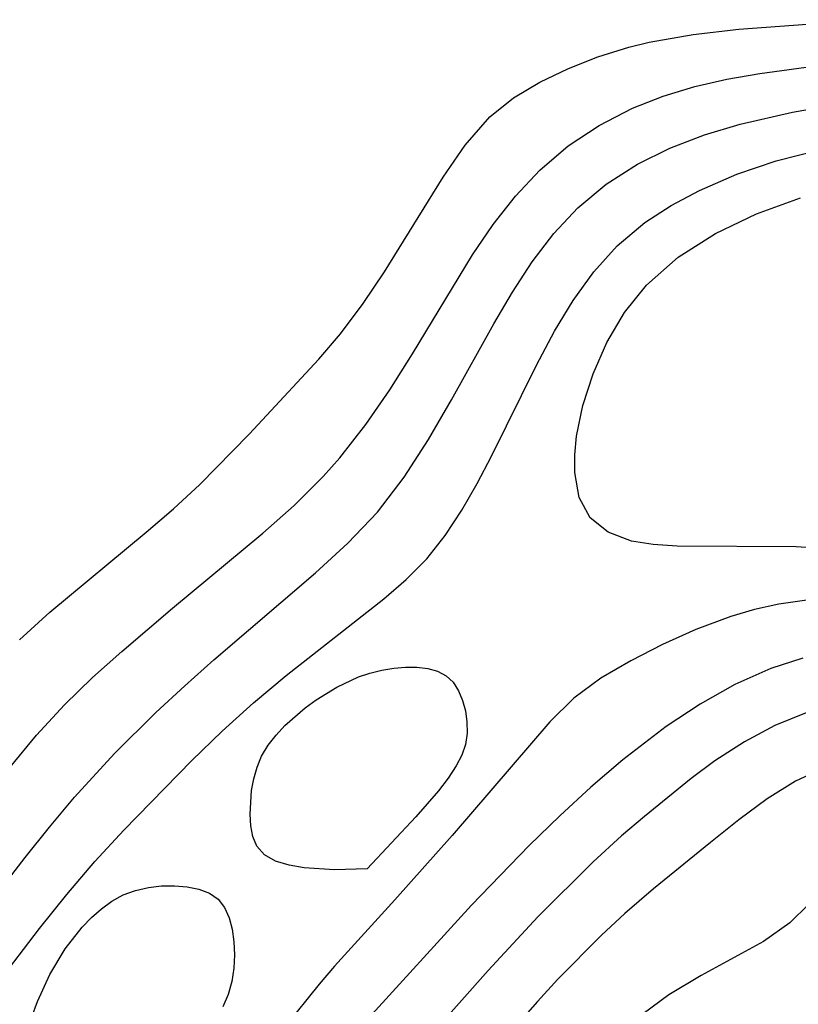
# Model space of a CAD drawing. Header units: metres. Extents: x 1073367 to 1082519, y 1569854 to 1574957.
# Tile 48 of 256: x 1074025 to 1074056, y 1572963 to 1573003. Entities that reach past the tile are written whole.
import ezdxf

# ---------------------------------------------------------------- set-up
doc = ezdxf.new("R2010")
doc.units = ezdxf.units.M
doc.layers.add('CGG_CurvaNivelLidar_v1', color=253, linetype='Continuous', lineweight=30)

msp = doc.modelspace()

# ---------------------------------------------------------------- linework, layer by layer
at = {"layer": 'CGG_CurvaNivelLidar_v1'}
for p, q in [((1074053.2788, 1573002.2763, 64), (1074058.415, 1573002.6591, 64)), ((1074051.467, 1573002.0721, 64), (1074053.2788, 1573002.2763, 64)), ((1074048.9072, 1573001.567, 64), (1074049.714, 1573001.7644, 64)), ((1074049.714, 1573001.7644, 64), (1074051.467, 1573002.0721, 64)), ((1074047.6755, 1573001.1829, 64), (1074048.9072, 1573001.567, 64)), ((1074046.5014, 1573000.7226, 64), (1074047.6755, 1573001.1829, 64)), ((1074045.3637, 1573000.1785, 64), (1074046.5014, 1573000.7226, 64)), ((1074054.1095, 1573000.52, 63.5), (1074056.9395, 1573000.8985, 63.5)), ((1074044.3148, 1572999.5449, 64), (1074045.3637, 1573000.1785, 64)), ((1074051.5244, 1572999.996, 63.5), (1074052.8017, 1573000.2883, 63.5)), ((1074052.8017, 1573000.2883, 63.5), (1074054.1095, 1573000.52, 63.5)), ((1074050.2649, 1572999.6154, 63.5), (1074051.5244, 1572999.996, 63.5)), ((1074043.3801, 1572998.7945, 64), (1074044.3148, 1572999.5449, 64)), ((1074049.0548, 1572999.1384, 63.5), (1074050.2649, 1572999.6154, 63.5)), ((1074047.7293, 1572998.4546, 63.5), (1074049.0548, 1572999.1384, 63.5)), ((1074053.3338, 1572998.5026, 63), (1074055.4132, 1572998.9784, 63)), ((1074055.4132, 1572998.9784, 63), (1074056.9293, 1572999.2492, 63)), ((1074042.3915, 1572997.6721, 64), (1074043.3801, 1572998.7945, 64)), ((1074046.4939, 1572997.6331, 63.5), (1074047.7293, 1572998.4546, 63.5)), ((1074051.9085, 1572998.0738, 63), (1074053.3338, 1572998.5026, 63)), ((1074050.5412, 1572997.5506, 63), (1074051.9085, 1572998.0738, 63)), ((1074041.5158, 1572996.3936, 64), (1074042.3915, 1572997.6721, 64)), ((1074045.3625, 1572996.6754, 63.5), (1074046.4939, 1572997.6331, 63.5)), ((1074049.2479, 1572996.9149, 63), (1074050.5412, 1572997.5506, 63)), ((1074054.7667, 1572997.0393, 62.5), (1074056.6122, 1572997.5178, 62.5)), ((1074053.2023, 1572996.5056, 62.5), (1074054.7667, 1572997.0393, 62.5)), ((1074044.3931, 1572995.6412, 63.5), (1074045.3625, 1572996.6754, 63.5)), ((1074048.0055, 1572996.1183, 63), (1074049.2479, 1572996.9149, 63)), ((1074039.183, 1572992.6216, 64), (1074041.5158, 1572996.3936, 64)), ((1074051.7127, 1572995.8646, 62.5), (1074053.2023, 1572996.5056, 62.5)), ((1074046.8774, 1572995.178, 63), (1074048.0055, 1572996.1183, 63)), ((1074050.5907, 1572995.2715, 62.5), (1074051.7127, 1572995.8646, 62.5)), ((1074043.5089, 1572994.5098, 63.5), (1074044.3931, 1572995.6412, 63.5)), ((1074053.9818, 1572994.9277, 62), (1074055.7303, 1572995.5639, 62)), ((1074045.9216, 1572994.1537, 63), (1074046.8774, 1572995.178, 63)), ((1074049.543, 1572994.5893, 62.5), (1074050.5907, 1572995.2715, 62.5)), ((1074052.3492, 1572994.1449, 62), (1074053.9818, 1572994.9277, 62)), ((1074042.6883, 1572993.3073, 63.5), (1074043.5089, 1572994.5098, 63.5)), ((1074048.4344, 1572993.6554, 62.5), (1074049.543, 1572994.5893, 62.5)), ((1074045.0623, 1572993.0265, 63), (1074045.9216, 1572994.1537, 63)), ((1074050.8713, 1572993.2078, 62), (1074052.3492, 1572994.1449, 62)), ((1074047.5112, 1572992.6309, 62.5), (1074048.4344, 1572993.6554, 62.5)), ((1074040.3039, 1572989.3675, 63.5), (1074042.6883, 1572993.3073, 63.5)), ((1074049.6022, 1572992.0962, 62), (1074050.8713, 1572993.2078, 62)), ((1074044.2717, 1572991.814, 63), (1074045.0623, 1572993.0265, 63)), ((1074038.3452, 1572991.3709, 64), (1074039.183, 1572992.6216, 64)), ((1074046.6892, 1572991.4848, 62.5), (1074047.5112, 1572992.6309, 62.5)), ((1074048.7282, 1572991.0042, 62), (1074049.6022, 1572992.0962, 62)), ((1074043.5307, 1572990.5508, 63), (1074044.2717, 1572991.814, 63)), ((1074037.4392, 1572990.1611, 64), (1074038.3452, 1572991.3709, 64)), ((1074045.9522, 1572990.2585, 62.5), (1074046.6892, 1572991.4848, 62.5)), ((1074048.027, 1572989.8125, 62), (1074048.7282, 1572991.0042, 62)), ((1074041.8559, 1572987.5323, 63), (1074043.5307, 1572990.5508, 63)), ((1074036.58, 1572989.1478, 64), (1074037.4392, 1572990.1611, 64)), ((1074045.2377, 1572988.908, 62.5), (1074045.9522, 1572990.2585, 62.5)), ((1074047.4799, 1572988.5664, 62), (1074048.027, 1572989.8125, 62)), ((1074039.403, 1572987.9352, 63.5), (1074040.3039, 1572989.3675, 63.5)), ((1074033.8061, 1572986.1684, 64), (1074036.58, 1572989.1478, 64)), ((1074043.4452, 1572985.2918, 62.5), (1074045.2377, 1572988.908, 62.5)), ((1074047.0792, 1572987.3081, 62), (1074047.4799, 1572988.5664, 62)), ((1074038.4479, 1572986.5451, 63.5), (1074039.403, 1572987.9352, 63.5)), ((1074040.9423, 1572985.9591, 63), (1074041.8559, 1572987.5323, 63)), ((1074046.8281, 1572986.0798, 62), (1074047.0792, 1572987.3081, 62)), ((1074037.413, 1572985.2231, 63.5), (1074038.4479, 1572986.5451, 63.5)), ((1074031.8468, 1572984.1656, 64), (1074033.8061, 1572986.1684, 64)), ((1074046.7534, 1572985.3401, 62), (1074046.8281, 1572986.0798, 62)), ((1074039.9709, 1572984.4502, 63), (1074040.9423, 1572985.9591, 63)), ((1074042.8706, 1572984.2042, 62.5), (1074043.4452, 1572985.2918, 62.5)), ((1074046.7538, 1572984.6401, 62), (1074046.7534, 1572985.3401, 62)), ((1074036.7546, 1572984.4831, 63.5), (1074037.413, 1572985.2231, 63.5)), ((1074035.5893, 1572983.3218, 63.5), (1074036.7546, 1572984.4831, 63.5)), ((1074046.934, 1572983.6432, 62), (1074046.7538, 1572984.6401, 62)), ((1074030.7917, 1572983.1986, 64), (1074031.8468, 1572984.1656, 64)), ((1074038.9153, 1572983.0682, 63), (1074039.9709, 1572984.4502, 63)), ((1074042.2598, 1572983.1396, 62.5), (1074042.8706, 1572984.2042, 62.5)), ((1074034.3535, 1572982.2201, 63.5), (1074035.5893, 1572983.3218, 63.5)), ((1074047.3687, 1572982.8325, 62), (1074046.934, 1572983.6432, 62)), ((1074029.7039, 1572982.2599, 64), (1074030.7917, 1572983.1986, 64)), ((1074037.7297, 1572981.8274, 63), (1074038.9153, 1572983.0682, 63)), ((1074041.6003, 1572982.1331, 62.5), (1074042.2598, 1572983.1396, 62.5)), ((1074048.0778, 1572982.2613, 62), (1074047.3687, 1572982.8325, 62)), ((1074025.8765, 1572979.0774, 64), (1074029.7039, 1572982.2599, 64)), ((1074030.7544, 1572979.2456, 63.5), (1074034.3535, 1572982.2201, 63.5)), ((1074040.8666, 1572981.2051, 62.5), (1074041.6003, 1572982.1331, 62.5)), ((1074049.013, 1572981.9112, 62), (1074048.0778, 1572982.2613, 62)), ((1074036.4442, 1572980.6476, 63), (1074037.7297, 1572981.8274, 63)), ((1074049.8743, 1572981.7718, 62), (1074049.013, 1572981.9112, 62)), ((1074050.8236, 1572981.714, 62), (1074049.8743, 1572981.7718, 62)), ((1074055.5621, 1572981.6831, 62), (1074050.8236, 1572981.714, 62)), ((1074057.2601, 1572981.5694, 62), (1074055.5621, 1572981.6831, 62)), ((1074040.0506, 1572980.3767, 62.5), (1074040.8666, 1572981.2051, 62.5)), ((1074032.4044, 1572977.1907, 63), (1074036.4442, 1572980.6476, 63)), ((1074039.1622, 1572979.6101, 62.5), (1074040.0506, 1572980.3767, 62.5)), ((1074035.2815, 1572976.564, 62.5), (1074039.1622, 1572979.6101, 62.5)), ((1074054.8695, 1572979.4063, 62.5), (1074053.9045, 1572979.1847, 62.5)), ((1074056.6012, 1572979.6544, 62.5), (1074054.8695, 1572979.4063, 62.5)), ((1074024.6715, 1572977.9878, 64), (1074025.8765, 1572979.0774, 64)), ((1074028.7349, 1572977.5234, 63.5), (1074030.7544, 1572979.2456, 63.5)), ((1074053.9045, 1572979.1847, 62.5), (1074052.9568, 1572978.9085, 62.5)), ((1074052.9568, 1572978.9085, 62.5), (1074051.5738, 1572978.3967, 62.5)), ((1074051.5738, 1572978.3967, 62.5), (1074050.2471, 1572977.7989, 62.5)), ((1074027.5739, 1572976.4818, 63.5), (1074028.7349, 1572977.5234, 63.5)), ((1074050.2471, 1572977.7989, 62.5), (1074048.9837, 1572977.1475, 62.5)), ((1074031.2406, 1572976.1541, 63), (1074032.4044, 1572977.1907, 63)), ((1074048.9837, 1572977.1475, 62.5), (1074047.7926, 1572976.4515, 62.5)), ((1074055.829, 1572977.253, 63), (1074054.5469, 1572976.8405, 63)), ((1074038.1552, 1572976.5032, 62), (1074038.5998, 1572976.6578, 62)), ((1074038.5998, 1572976.6578, 62), (1074039.0764, 1572976.7778, 62)), ((1074039.0764, 1572976.7778, 62), (1074039.5533, 1572976.8556, 62)), ((1074039.5533, 1572976.8556, 62), (1074040.0231, 1572976.8934, 62)), ((1074040.0231, 1572976.8934, 62), (1074040.4778, 1572976.8896, 62)), ((1074040.4778, 1572976.8896, 62), (1074040.9073, 1572976.8392, 62)), ((1074040.9073, 1572976.8392, 62), (1074041.2997, 1572976.7325, 62)), ((1074041.2997, 1572976.7325, 62), (1074041.6395, 1572976.5553, 62)), ((1074054.5469, 1572976.8405, 63), (1074053.1246, 1572976.2043, 63)), ((1074026.458, 1572975.3975, 63.5), (1074027.5739, 1572976.4818, 63.5)), ((1074033.9828, 1572975.4717, 62.5), (1074035.2815, 1572976.564, 62.5)), ((1074037.2891, 1572976.0979, 62), (1074038.1552, 1572976.5032, 62)), ((1074041.6395, 1572976.5553, 62), (1074041.9173, 1572976.2907, 62)), ((1074041.9173, 1572976.2907, 62), (1074042.1331, 1572975.9567, 62)), ((1074047.7926, 1572976.4515, 62.5), (1074046.715, 1572975.6621, 62.5)), ((1074030.0941, 1572975.0906, 63), (1074031.2406, 1572976.1541, 63)), ((1074036.4647, 1572975.5942, 62), (1074037.2891, 1572976.0979, 62)), ((1074042.1331, 1572975.9567, 62), (1074042.295, 1572975.5727, 62)), ((1074053.1246, 1572976.2043, 63), (1074051.7381, 1572975.4232, 63)), ((1074032.725, 1572974.3403, 62.5), (1074033.9828, 1572975.4717, 62.5)), ((1074036.0299, 1572975.2752, 62), (1074036.4647, 1572975.5942, 62)), ((1074042.295, 1572975.5727, 62), (1074042.4066, 1572975.1546, 62)), ((1074046.715, 1572975.6621, 62.5), (1074045.757, 1572974.715, 62.5)), ((1074025.3475, 1572974.1855, 63.5), (1074026.458, 1572975.3975, 63.5)), ((1074028.4463, 1572973.4572, 63), (1074030.0941, 1572975.0906, 63)), ((1074035.2292, 1572974.5712, 62), (1074036.0299, 1572975.2752, 62)), ((1074042.4066, 1572975.1546, 62), (1074042.4669, 1572974.7158, 62)), ((1074051.7381, 1572975.4232, 63), (1074050.3856, 1572974.5268, 63)), ((1074055.9594, 1572975.0756, 63.5), (1074054.7135, 1572974.5742, 63.5)), ((1074045.757, 1572974.715, 62.5), (1074041.8789, 1572970.1971, 62.5)), ((1074042.4669, 1572974.7158, 62), (1074042.4698, 1572974.2678, 62)), ((1074031.5249, 1572973.1751, 62.5), (1074032.725, 1572974.3403, 62.5)), ((1074034.8736, 1572974.1889, 62), (1074035.2292, 1572974.5712, 62)), ((1074050.3856, 1572974.5268, 63), (1074048.6594, 1572973.2063, 63)), ((1074054.7135, 1572974.5742, 63.5), (1074053.5024, 1572973.9288, 63.5)), ((1074024.2954, 1572972.9182, 63.5), (1074025.3475, 1572974.1855, 63.5)), ((1074034.5595, 1572973.7847, 62), (1074034.8736, 1572974.1889, 62)), ((1074042.4698, 1572974.2678, 62), (1074042.4036, 1572973.8214, 62)), ((1074053.5024, 1572973.9288, 63.5), (1074052.3269, 1572973.1657, 63.5)), ((1074034.301, 1572973.3546, 62), (1074034.5595, 1572973.7847, 62)), ((1074042.4036, 1572973.8214, 62), (1074042.2628, 1572973.3971, 62)), ((1074026.8649, 1572971.7151, 63), (1074028.4463, 1572973.4572, 63)), ((1074028.8194, 1572970.4052, 62.5), (1074031.5249, 1572973.1751, 62.5)), ((1074034.1169, 1572972.9141, 62), (1074034.301, 1572973.3546, 62)), ((1074042.2628, 1572973.3971, 62), (1074042.0414, 1572972.9626, 62)), ((1074048.6594, 1572973.2063, 63), (1074047.3932, 1572972.1215, 63)), ((1074052.3269, 1572973.1657, 63.5), (1074051.3777, 1572972.4603, 63.5)), ((1074033.9875, 1572972.4537, 62), (1074034.1169, 1572972.9141, 62)), ((1074042.0414, 1572972.9626, 62), (1074041.7231, 1572972.4829, 62)), ((1074056.4189, 1572972.7718, 64), (1074055.5395, 1572972.3571, 64)), ((1074033.9031, 1572971.982, 62), (1074033.9875, 1572972.4537, 62)), ((1074041.7231, 1572972.4829, 62), (1074041.3322, 1572971.9734, 62)), ((1074051.3777, 1572972.4603, 63.5), (1074049.5263, 1572970.9571, 63.5)), ((1074055.5395, 1572972.3571, 64), (1074054.4007, 1572971.6506, 64)), ((1074033.8485, 1572971.0378, 62), (1074033.9031, 1572971.982, 62)), ((1074041.3322, 1572971.9734, 62), (1074040.435, 1572970.9314, 62)), ((1074047.3932, 1572972.1215, 63), (1074046.1546, 1572970.98, 63)), ((1074025.8626, 1572970.5253, 63), (1074026.8649, 1572971.7151, 63)), ((1074054.4007, 1572971.6506, 64), (1074053.2789, 1572970.8207, 64)), ((1074033.8775, 1572970.5837, 62), (1074033.8485, 1572971.0378, 62)), ((1074040.435, 1572970.9314, 62), (1074038.5, 1572968.8687, 62)), ((1074046.1546, 1572970.98, 63), (1074044.939, 1572969.796, 63)), ((1074049.5263, 1572970.9571, 63.5), (1074048.6182, 1572970.1756, 63.5)), ((1074053.2789, 1572970.8207, 64), (1074052.1473, 1572969.9203, 64)), ((1074024.89, 1572969.3154, 63), (1074025.8626, 1572970.5253, 63)), ((1074027.6692, 1572969.1613, 62.5), (1074028.8194, 1572970.4052, 62.5)), ((1074033.9501, 1572970.1566, 62), (1074033.8775, 1572970.5837, 62)), ((1074034.1143, 1572969.7642, 62), (1074033.9501, 1572970.1566, 62)), ((1074041.8789, 1572970.1971, 62.5), (1074039.6018, 1572967.6303, 62.5)), ((1074048.6182, 1572970.1756, 63.5), (1074047.4896, 1572969.1435, 63.5)), ((1074034.416, 1572969.4296, 62), (1074034.1143, 1572969.7642, 62)), ((1074044.939, 1572969.796, 63), (1074042.6436, 1572967.4205, 63)), ((1074052.1473, 1572969.9203, 64), (1074049.8796, 1572968.0769, 64)), ((1074021.7706, 1572965.2526, 63), (1074024.89, 1572969.3154, 63)), ((1074034.8542, 1572969.1803, 62), (1074034.416, 1572969.4296, 62)), ((1074026.5495, 1572967.8536, 62.5), (1074027.6692, 1572969.1613, 62.5)), ((1074035.3939, 1572969.0096, 62), (1074034.8542, 1572969.1803, 62)), ((1074035.9921, 1572968.903, 62), (1074035.3939, 1572969.0096, 62)), ((1074037.1971, 1572968.826, 62), (1074035.9921, 1572968.903, 62)), ((1074038.5, 1572968.8687, 62), (1074037.1971, 1572968.826, 62)), ((1074047.4896, 1572969.1435, 63.5), (1074045.2917, 1572966.9584, 63.5)), ((1074028.7918, 1572967.8292, 62), (1074029.2863, 1572968.0125, 62)), ((1074029.2863, 1572968.0125, 62), (1074029.7998, 1572968.1284, 62)), ((1074029.7998, 1572968.1284, 62), (1074030.3205, 1572968.1877, 62)), ((1074030.3205, 1572968.1877, 62), (1074030.8366, 1572968.1957, 62)), ((1074030.8366, 1572968.1957, 62), (1074031.3353, 1572968.1533, 62)), ((1074031.3353, 1572968.1533, 62), (1074031.8025, 1572968.0563, 62)), ((1074031.8025, 1572968.0563, 62), (1074032.2209, 1572967.8954, 62)), ((1074049.8796, 1572968.0769, 64), (1074048.7458, 1572967.0958, 64)), ((1074025.4639, 1572966.5002, 62.5), (1074026.5495, 1572967.8536, 62.5)), ((1074028.3482, 1572967.5835, 62), (1074028.7918, 1572967.8292, 62)), ((1074032.2209, 1572967.8954, 62), (1074032.5691, 1572967.6558, 62)), ((1074032.5691, 1572967.6558, 62), (1074032.8293, 1572967.325, 62)), ((1074039.6018, 1572967.6303, 62.5), (1074037.1936, 1572964.9996, 62.5)), ((1074027.5339, 1572966.9291, 62), (1074027.9296, 1572967.2792, 62)), ((1074027.9296, 1572967.2792, 62), (1074028.3482, 1572967.5835, 62)), ((1074032.8293, 1572967.325, 62), (1074033.0124, 1572966.9199, 62)), ((1074042.6436, 1572967.4205, 63), (1074038.4205, 1572962.7736, 63)), ((1074056.06, 1572967.4676, 64.5), (1074055.3097, 1572966.7208, 64.5)), ((1074027.16, 1572966.5424, 62), (1074027.5339, 1572966.9291, 62)), ((1074033.0124, 1572966.9199, 62), (1074033.133, 1572966.4614, 62)), ((1074045.2917, 1572966.9584, 63.5), (1074043.3048, 1572964.8199, 63.5)), ((1074048.7458, 1572967.0958, 64), (1074047.8177, 1572966.2349, 64)), ((1074023.2255, 1572963.578, 62.5), (1074025.4639, 1572966.5002, 62.5)), ((1074026.4824, 1572965.6825, 62), (1074027.16, 1572966.5424, 62)), ((1074033.133, 1572966.4614, 62), (1074033.2004, 1572965.966, 62)), ((1074055.3097, 1572966.7208, 64.5), (1074054.2613, 1572965.9777, 64.5)), ((1074047.8177, 1572966.2349, 64), (1074046.0795, 1572964.4765, 64)), ((1074025.877, 1572964.6648, 62), (1074026.4824, 1572965.6825, 62)), ((1074033.2004, 1572965.966, 62), (1074033.2196, 1572965.4474, 62)), ((1074054.2613, 1572965.9777, 64.5), (1074051.7837, 1572964.6189, 64.5)), ((1074033.2196, 1572965.4474, 62), (1074033.1908, 1572964.9173, 62)), ((1074033.1908, 1572964.9173, 62), (1074033.1097, 1572964.3861, 62)), ((1074037.1936, 1572964.9996, 62.5), (1074036.5921, 1572964.2852, 62.5)), ((1074025.3831, 1572963.5833, 62), (1074025.877, 1572964.6648, 62)), ((1074043.3048, 1572964.8199, 63.5), (1074040.511, 1572961.6685, 63.5)), ((1074051.7837, 1572964.6189, 64.5), (1074050.5004, 1572963.8543, 64.5)), ((1074036.5921, 1572964.2852, 62.5), (1074032.6508, 1572959.3973, 62.5)), ((1074033.1097, 1572964.3861, 62), (1074032.9668, 1572963.8639, 62)), ((1074046.0795, 1572964.4765, 64), (1074045.2669, 1572963.5931, 64)), ((1074032.9668, 1572963.8639, 62), (1074032.7627, 1572963.3771, 62)), ((1074050.5004, 1572963.8543, 64.5), (1074049.4743, 1572963.1026, 64.5)), ((1074025.1651, 1572962.9826, 62), (1074025.3831, 1572963.5833, 62)), ((1074045.2669, 1572963.5931, 64), (1074042.1623, 1572960.0687, 64))]:
    msp.add_line(p, q, dxfattribs=at)

doc.saveas('drawing.dxf')
